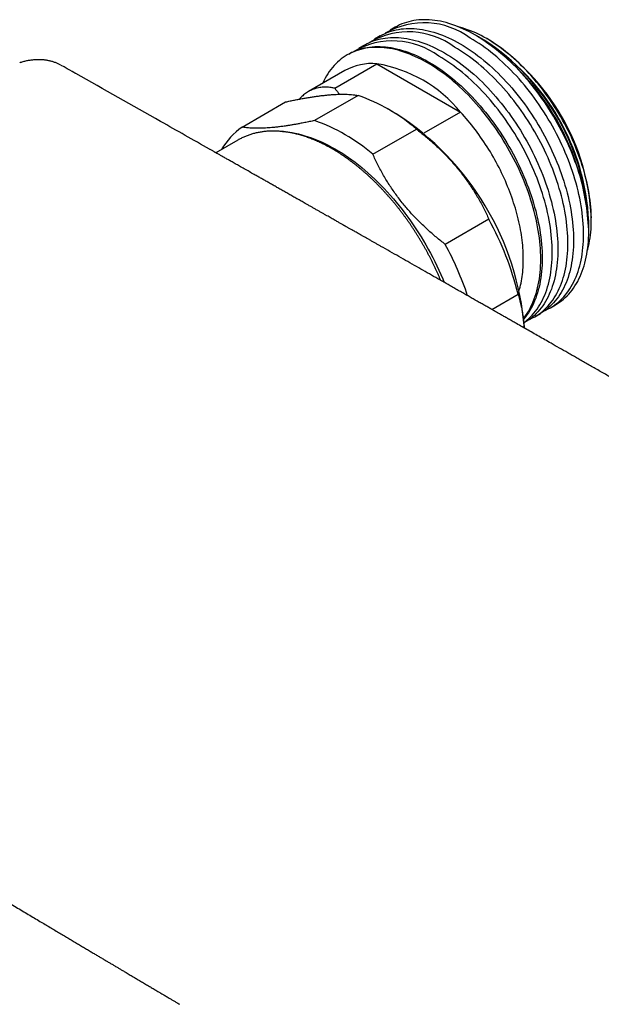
# Model space of a CAD drawing. Header units: millimetres. Extents: x 8 to 811, y 12 to 394.
# Tile 15 of 22: x 648 to 695, y 91 to 171. Entities that reach past the tile are written whole.
import ezdxf

# ---------------------------------------------------------------- set-up
doc = ezdxf.new("R2010")
doc.units = ezdxf.units.MM

msp = doc.modelspace()

# ---------------------------------------------------------------- linework, layer by layer
at = {"color": 7, "linetype": 'Continuous', "lineweight": 30}
for p, q in [((678.233, 170.424), (677.819, 170.185)), ((677.003, 169.714), (676.546, 169.45)), ((684.835, 169.721), (684.734, 169.779)), ((685.277, 169.466), (685.059, 169.588)), ((685.441, 169.371), (685.278, 169.465)), ((685.794, 169.412), (685.653, 169.493)), ((675.73, 168.979), (675.274, 168.715)), ((674.457, 168.244), (674.344, 168.179)), ((651.143, 167.322), (651.138, 167.325)), ((673.318, 165.473), (676.745, 167.451)), ((676.745, 167.451), (683.527, 163.536)), ((674.137, 166.904), (671.2, 165.209)), ((675.221, 164.888), (671.685, 162.847)), ((665.804, 162.321), (669.339, 164.362)), ((678.292, 163.407), (677.585, 163.816)), ((683.527, 163.536), (680.55, 161.818)), ((676.41, 160.119), (679.946, 162.16)), ((665.453, 161.259), (663.682, 160.236)), ((665.5, 161.285), (665.453, 161.259)), ((694.137, 154.797), (694.137, 154.961)), ((685.828, 154.843), (682.292, 152.802)), ((693.925, 154.487), (693.925, 154.675)), ((693.925, 153.858), (693.925, 153.975)), ((686.061, 147.525), (688.19, 148.754)), ((690.818, 147.668), (691.232, 147.906)), ((689.545, 146.933), (690.002, 147.196)), ((688.679, 146.433), (688.729, 146.461))]:
    msp.add_line(p, q, dxfattribs=at)
at = {"color": 7, "linetype": 'Continuous', "lineweight": 30, "flags": 128}
for points in [[(691.232, 147.906), (691.232, 147.907), (691.4, 148.009), (691.564, 148.119), (691.722, 148.236), (691.876, 148.361), (692.025, 148.493), (692.169, 148.633), (692.308, 148.779), (692.442, 148.933), (692.57, 149.094), (692.693, 149.262), (692.811, 149.436), (692.923, 149.618), (693.029, 149.805), (693.13, 150), (693.225, 150.2), (693.314, 150.407), (693.397, 150.619), (693.475, 150.838), (693.546, 151.062), (693.611, 151.292), (693.671, 151.527), (693.724, 151.767), (693.771, 152.013), (693.812, 152.263), (693.846, 152.518), (693.874, 152.778), (693.896, 153.042), (693.912, 153.31), (693.922, 153.582), (693.925, 153.858), (693.922, 154.138), (693.912, 154.421), (693.896, 154.708), (693.874, 154.997), (693.846, 155.289), (693.812, 155.584), (693.771, 155.882), (693.724, 156.181), (693.671, 156.483), (693.611, 156.787), (693.546, 157.092), (693.475, 157.398), (693.397, 157.706), (693.314, 158.015), (693.225, 158.325), (693.13, 158.635), (693.029, 158.945), (692.923, 159.256), (692.811, 159.567), (692.693, 159.877), (692.57, 160.187), (692.442, 160.496), (692.308, 160.804), (692.169, 161.111), (692.025, 161.417), (691.876, 161.721), (691.722, 162.024), (691.564, 162.324), (691.4, 162.623), (691.232, 162.919), (691.06, 163.212), (690.883, 163.503), (690.702, 163.79), (690.517, 164.075), (690.328, 164.356), (690.135, 164.634), (689.939, 164.907), (689.739, 165.177), (689.535, 165.443), (689.328, 165.705), (689.119, 165.962), (688.906, 166.214), (688.69, 166.461), (688.471, 166.704), (688.25, 166.941), (688.027, 167.173), (687.801, 167.4), (687.573, 167.621), (687.343, 167.836), (687.111, 168.045), (686.878, 168.248), (686.644, 168.445), (686.407, 168.635), (686.17, 168.819), (685.932, 168.997), (685.693, 169.167), (685.454, 169.331), (685.213, 169.488), (684.973, 169.638), (684.732, 169.78), (684.492, 169.915), (684.251, 170.043), (684.011, 170.164), (683.771, 170.277), (683.532, 170.382), (683.294, 170.48), (683.057, 170.569), (682.821, 170.651), (682.586, 170.726), (682.353, 170.792), (682.122, 170.85), (681.892, 170.9), (681.664, 170.943), (681.438, 170.977), (681.215, 171.003), (680.993, 171.021), (680.775, 171.031), (680.559, 171.032), (680.346, 171.026), (680.136, 171.011), (679.929, 170.989), (679.726, 170.958), (679.526, 170.919), (679.329, 170.872), (679.136, 170.817), (678.947, 170.754), (678.762, 170.683), (678.581, 170.604), (678.405, 170.518), (678.233, 170.424)], [(677.003, 169.714), (677.175, 169.808), (677.351, 169.894), (677.532, 169.973), (677.717, 170.044), (677.906, 170.107), (678.099, 170.162), (678.296, 170.209), (678.496, 170.248), (678.699, 170.278), (678.906, 170.301), (679.116, 170.316), (679.329, 170.322), (679.545, 170.32), (679.763, 170.311), (679.984, 170.293), (680.208, 170.267), (680.434, 170.232), (680.662, 170.19), (680.891, 170.14), (681.123, 170.082), (681.356, 170.015), (681.591, 169.941), (681.827, 169.859), (682.064, 169.769), (682.302, 169.672), (682.541, 169.566), (682.781, 169.454), (683.021, 169.333), (683.262, 169.205), (683.502, 169.07), (683.743, 168.927), (683.983, 168.778), (684.223, 168.621), (684.463, 168.457), (684.702, 168.286), (684.94, 168.109), (685.177, 167.925), (685.413, 167.735), (685.648, 167.538), (685.881, 167.335), (686.113, 167.126), (686.343, 166.911), (686.571, 166.69), (686.796, 166.463), (687.02, 166.231), (687.241, 165.994), (687.46, 165.751), (687.675, 165.504), (687.888, 165.251), (688.098, 164.994), (688.305, 164.733), (688.509, 164.467), (688.709, 164.197), (688.905, 163.923), (689.098, 163.646), (689.287, 163.365), (689.472, 163.08), (689.653, 162.793), (689.83, 162.502), (690.002, 162.208), (690.17, 161.912), (690.333, 161.614), (690.492, 161.314), (690.646, 161.011), (690.795, 160.707), (690.939, 160.401), (691.078, 160.094), (691.212, 159.786), (691.34, 159.477), (691.463, 159.167), (691.581, 158.856), (691.693, 158.546), (691.799, 158.235), (691.9, 157.925), (691.995, 157.614), (692.084, 157.305), (692.167, 156.996), (692.245, 156.688), (692.316, 156.382), (692.381, 156.076), (692.441, 155.773), (692.494, 155.471), (692.541, 155.172), (692.581, 154.874), (692.616, 154.579), (692.644, 154.287), (692.666, 153.997), (692.682, 153.711), (692.691, 153.428), (692.695, 153.148), (692.691, 152.872), (692.682, 152.6), (692.666, 152.332), (692.644, 152.068), (692.616, 151.808), (692.581, 151.553), (692.541, 151.303), (692.494, 151.057), (692.441, 150.817), (692.381, 150.582), (692.316, 150.352), (692.245, 150.128), (692.167, 149.909), (692.084, 149.697), (691.995, 149.49), (691.9, 149.29), (691.799, 149.095), (691.693, 148.908), (691.581, 148.726), (691.463, 148.552), (691.34, 148.384), (691.212, 148.223), (691.078, 148.069), (690.939, 147.922), (690.795, 147.783), (690.646, 147.651), (690.492, 147.526), (690.333, 147.408), (690.17, 147.299), (690.002, 147.197), (690.002, 147.196)], [(693.822, 152.334), (693.848, 152.428), (693.902, 152.645), (693.951, 152.867), (693.995, 153.094), (694.032, 153.325), (694.064, 153.56), (694.09, 153.8), (694.111, 154.044), (694.125, 154.291), (694.134, 154.542), (694.137, 154.797), (694.134, 155.055), (694.125, 155.317), (694.111, 155.581), (694.09, 155.848), (694.064, 156.118), (694.032, 156.39), (693.995, 156.665), (693.951, 156.942), (693.902, 157.22), (693.848, 157.5), (693.787, 157.782), (693.722, 158.065), (693.65, 158.349), (693.573, 158.634), (693.491, 158.92), (693.403, 159.206), (693.31, 159.493), (693.212, 159.78), (693.109, 160.066), (693, 160.353), (692.886, 160.639), (692.768, 160.924), (692.644, 161.209), (692.516, 161.492), (692.383, 161.774), (692.246, 162.055), (692.104, 162.335), (691.957, 162.612), (691.807, 162.887), (691.652, 163.161), (691.492, 163.431), (691.329, 163.7), (691.162, 163.965), (690.992, 164.228), (690.817, 164.487), (690.639, 164.744), (690.458, 164.996), (690.273, 165.246), (690.085, 165.491), (689.894, 165.732), (689.7, 165.969), (689.504, 166.202), (689.305, 166.431), (689.103, 166.655), (688.899, 166.874), (688.692, 167.088), (688.484, 167.297), (688.274, 167.501), (688.061, 167.699), (687.848, 167.893), (687.632, 168.08), (687.416, 168.262), (687.198, 168.437), (686.979, 168.607), (686.759, 168.771), (686.538, 168.928), (686.317, 169.08), (686.096, 169.224), (685.874, 169.363), (685.652, 169.494), (685.429, 169.619), (685.207, 169.737), (684.986, 169.848), (684.765, 169.953), (684.544, 170.05), (684.324, 170.14), (684.105, 170.223), (683.887, 170.299), (683.671, 170.367), (683.455, 170.428), (683.362, 170.452)], [(675.73, 168.979), (675.902, 169.073), (676.078, 169.159), (676.259, 169.238), (676.444, 169.309), (676.633, 169.372), (676.826, 169.427), (677.023, 169.474), (677.223, 169.513), (677.426, 169.544), (677.633, 169.566), (677.843, 169.581), (678.056, 169.587), (678.272, 169.586), (678.49, 169.576), (678.712, 169.558), (678.935, 169.532), (679.161, 169.498), (679.389, 169.455), (679.619, 169.405), (679.85, 169.347), (680.083, 169.281), (680.318, 169.207), (680.554, 169.124), (680.791, 169.035), (681.03, 168.937), (681.269, 168.832), (681.508, 168.719), (681.748, 168.598), (681.989, 168.47), (682.229, 168.335), (682.47, 168.193), (682.71, 168.043), (682.951, 167.886), (683.19, 167.722), (683.429, 167.552), (683.667, 167.374), (683.905, 167.19), (684.141, 167), (684.375, 166.803), (684.609, 166.6), (684.84, 166.391), (685.07, 166.176), (685.298, 165.955), (685.524, 165.728), (685.747, 165.496), (685.968, 165.259), (686.187, 165.017), (686.403, 164.769), (686.616, 164.517), (686.826, 164.26), (687.032, 163.998), (687.236, 163.732), (687.436, 163.463), (687.633, 163.189), (687.825, 162.911), (688.014, 162.63), (688.199, 162.345), (688.38, 162.058), (688.557, 161.767), (688.729, 161.474), (688.897, 161.178), (689.061, 160.879), (689.219, 160.579), (689.373, 160.276), (689.522, 159.972), (689.666, 159.666), (689.805, 159.359), (689.939, 159.051), (690.067, 158.742), (690.19, 158.432), (690.308, 158.122), (690.42, 157.811), (690.526, 157.5), (690.627, 157.19), (690.722, 156.88), (690.811, 156.57), (690.894, 156.261), (690.972, 155.953), (691.043, 155.647), (691.109, 155.342), (691.168, 155.038), (691.221, 154.736), (691.268, 154.437), (691.309, 154.139), (691.343, 153.844), (691.371, 153.552), (691.393, 153.263), (691.409, 152.976), (691.419, 152.693), (691.422, 152.413), (691.419, 152.137), (691.409, 151.865), (691.393, 151.597), (691.371, 151.333), (691.343, 151.073), (691.309, 150.818), (691.268, 150.568), (691.221, 150.322), (691.168, 150.082), (691.109, 149.847), (691.043, 149.617), (690.972, 149.393), (690.894, 149.174), (690.811, 148.962), (690.722, 148.755), (690.627, 148.555), (690.526, 148.361), (690.42, 148.173), (690.308, 147.991), (690.19, 147.817), (690.067, 147.649), (689.939, 147.488), (689.805, 147.334), (689.666, 147.188), (689.522, 147.048), (689.373, 146.916), (689.219, 146.791), (689.061, 146.674), (688.897, 146.564), (688.729, 146.462), (688.729, 146.461)], [(690.397, 147.454), (690.47, 147.487), (690.646, 147.574), (690.819, 147.668), (690.987, 147.77), (691.15, 147.88), (691.309, 147.997), (691.462, 148.122), (691.611, 148.254), (691.755, 148.394), (691.894, 148.54), (692.028, 148.694), (692.156, 148.855), (692.279, 149.023), (692.397, 149.198), (692.509, 149.379), (692.616, 149.567), (692.716, 149.761), (692.811, 149.961), (692.9, 150.168), (692.984, 150.381), (693.061, 150.599), (693.132, 150.823), (693.198, 151.053), (693.257, 151.288), (693.31, 151.529), (693.357, 151.774), (693.398, 152.024), (693.432, 152.279), (693.461, 152.539), (693.483, 152.803), (693.498, 153.071), (693.508, 153.344), (693.511, 153.62), (693.508, 153.899), (693.498, 154.182), (693.483, 154.469), (693.461, 154.758), (693.432, 155.051), (693.398, 155.345), (693.357, 155.643), (693.31, 155.943), (693.257, 156.244), (693.198, 156.548), (693.132, 156.853), (693.061, 157.16), (692.984, 157.467), (692.9, 157.776), (692.811, 158.086), (692.716, 158.396), (692.616, 158.706), (692.509, 159.017), (692.397, 159.328), (692.279, 159.638), (692.156, 159.948), (692.028, 160.257), (691.894, 160.565), (691.755, 160.872), (691.611, 161.178), (691.462, 161.482), (691.309, 161.785), (691.15, 162.085), (690.987, 162.384), (690.819, 162.68), (690.646, 162.973), (690.47, 163.264), (690.289, 163.552), (690.104, 163.836), (689.915, 164.117), (689.722, 164.395), (689.525, 164.669), (689.325, 164.939), (689.122, 165.204), (688.915, 165.466), (688.705, 165.723), (688.492, 165.975), (688.276, 166.223), (688.058, 166.465), (687.836, 166.702), (687.613, 166.935), (687.387, 167.161), (687.159, 167.382), (686.929, 167.597), (686.698, 167.806), (686.465, 168.009), (686.23, 168.206), (685.994, 168.396), (685.757, 168.58), (685.519, 168.758), (685.28, 168.928), (685.04, 169.092), (684.8, 169.249), (684.559, 169.399), (684.319, 169.541)], [(688.648, 146.806), (688.681, 146.849), (688.804, 147.017), (688.922, 147.191), (689.034, 147.373), (689.14, 147.56), (689.241, 147.755), (689.336, 147.955), (689.425, 148.162), (689.508, 148.374), (689.586, 148.593), (689.657, 148.817), (689.722, 149.047), (689.782, 149.282), (689.835, 149.522), (689.882, 149.768), (689.922, 150.018), (689.957, 150.273), (689.985, 150.533), (690.007, 150.797), (690.023, 151.065), (690.032, 151.337), (690.036, 151.613), (690.032, 151.893), (690.023, 152.176), (690.007, 152.462), (689.985, 152.752), (689.957, 153.044), (689.922, 153.339), (689.882, 153.637), (689.835, 153.936), (689.782, 154.238), (689.722, 154.541), (689.657, 154.847), (689.586, 155.153), (689.508, 155.461), (689.425, 155.77), (689.336, 156.079), (689.241, 156.39), (689.14, 156.7), (689.034, 157.011), (688.922, 157.321), (688.804, 157.632), (688.681, 157.942), (688.553, 158.251), (688.419, 158.559), (688.28, 158.866), (688.136, 159.172), (687.987, 159.476), (687.833, 159.779), (687.674, 160.079), (687.511, 160.378), (687.343, 160.674), (687.171, 160.967), (686.994, 161.258), (686.813, 161.545), (686.628, 161.83), (686.439, 162.111), (686.246, 162.388), (686.05, 162.662), (685.85, 162.932), (685.646, 163.198), (685.439, 163.459), (685.229, 163.716), (685.016, 163.969), (684.801, 164.216), (684.582, 164.459), (684.361, 164.696), (684.137, 164.928), (683.912, 165.155), (683.684, 165.376), (683.454, 165.591), (683.222, 165.8), (682.989, 166.003), (682.754, 166.2), (682.518, 166.39), (682.281, 166.574), (682.043, 166.751), (681.804, 166.922), (681.564, 167.086), (681.324, 167.243), (681.084, 167.392), (680.843, 167.535), (680.603, 167.67), (680.362, 167.798), (680.122, 167.919), (679.882, 168.031), (679.643, 168.137), (679.405, 168.234), (679.168, 168.324), (678.932, 168.406), (678.697, 168.48), (678.464, 168.547), (678.232, 168.605), (678.003, 168.655), (677.775, 168.697), (677.549, 168.732), (677.325, 168.758), (677.104, 168.776), (676.886, 168.785), (676.67, 168.787), (676.457, 168.781), (676.247, 168.766), (676.04, 168.743), (675.837, 168.713), (675.637, 168.674), (675.44, 168.627), (675.247, 168.572), (675.058, 168.509), (674.873, 168.438), (674.692, 168.359), (674.516, 168.273), (674.343, 168.178), (674.175, 168.076), (674.012, 167.966), (673.853, 167.849), (673.699, 167.724), (673.55, 167.592), (673.406, 167.452), (673.268, 167.306), (673.134, 167.152), (673.005, 166.991), (672.882, 166.823), (672.765, 166.649), (672.653, 166.467), (672.546, 166.28), (672.446, 166.085), (672.351, 165.885), (672.343, 165.869)], [(674.457, 168.244), (674.629, 168.338), (674.806, 168.425), (674.987, 168.503), (675.172, 168.574), (675.361, 168.637), (675.553, 168.692), (675.75, 168.739), (675.95, 168.778), (676.154, 168.809), (676.36, 168.832), (676.57, 168.846), (676.783, 168.853), (676.999, 168.851), (677.218, 168.841), (677.439, 168.823), (677.662, 168.797), (677.888, 168.763), (678.116, 168.721), (678.346, 168.67), (678.577, 168.612), (678.811, 168.546), (679.045, 168.472), (679.281, 168.39), (679.519, 168.3), (679.757, 168.202), (679.996, 168.097), (680.235, 167.984), (680.475, 167.864), (680.716, 167.736), (680.957, 167.6), (681.197, 167.458), (681.438, 167.308), (681.678, 167.151), (681.917, 166.988), (682.156, 166.817), (682.395, 166.64), (682.632, 166.456), (682.868, 166.265), (683.102, 166.068), (683.336, 165.865), (683.567, 165.656), (683.797, 165.441), (684.025, 165.22), (684.251, 164.994), (684.474, 164.762), (684.695, 164.524), (684.914, 164.282), (685.13, 164.034), (685.343, 163.782), (685.553, 163.525), (685.76, 163.263), (685.963, 162.998), (686.163, 162.728), (686.36, 162.454), (686.553, 162.176), (686.742, 161.895), (686.927, 161.611), (687.107, 161.323), (687.284, 161.032), (687.457, 160.739), (687.624, 160.443), (687.788, 160.145), (687.947, 159.844), (688.1, 159.542), (688.249, 159.237), (688.393, 158.932), (688.532, 158.624), (688.666, 158.316), (688.794, 158.007), (688.917, 157.697), (689.035, 157.387), (689.147, 157.076), (689.253, 156.766), (689.354, 156.455), (689.449, 156.145), (689.538, 155.835), (689.622, 155.526), (689.699, 155.219), (689.77, 154.912), (689.836, 154.607), (689.895, 154.303), (689.948, 154.002), (689.995, 153.702), (690.036, 153.405), (690.07, 153.11), (690.099, 152.817), (690.121, 152.528), (690.136, 152.242), (690.146, 151.958), (690.149, 151.679), (690.146, 151.403), (690.136, 151.13), (690.121, 150.862), (690.099, 150.598), (690.07, 150.339), (690.036, 150.083), (689.995, 149.833), (689.948, 149.588), (689.895, 149.347), (689.836, 149.112), (689.77, 148.882), (689.699, 148.658), (689.622, 148.44), (689.538, 148.227), (689.449, 148.02), (689.354, 147.82), (689.253, 147.626), (689.147, 147.438), (689.035, 147.257), (688.917, 147.082), (688.794, 146.914), (688.666, 146.753), (688.654, 146.739)], [(689.124, 146.719), (689.197, 146.752), (689.373, 146.839), (689.546, 146.933), (689.714, 147.035), (689.877, 147.145), (690.036, 147.262), (690.19, 147.387), (690.339, 147.519), (690.483, 147.659), (690.622, 147.806), (690.755, 147.96), (690.884, 148.12), (691.007, 148.288), (691.124, 148.463), (691.236, 148.644), (691.343, 148.832), (691.444, 149.026), (691.539, 149.227), (691.628, 149.433), (691.711, 149.646), (691.788, 149.864), (691.86, 150.089), (691.925, 150.318), (691.984, 150.553), (692.037, 150.794), (692.084, 151.039), (692.125, 151.29), (692.16, 151.545), (692.188, 151.804), (692.21, 152.068), (692.226, 152.337), (692.235, 152.609), (692.238, 152.885), (692.235, 153.165), (692.226, 153.448), (692.21, 153.734), (692.188, 154.023), (692.16, 154.316), (692.125, 154.611), (692.084, 154.908), (692.037, 155.208), (691.984, 155.509), (691.925, 155.813), (691.86, 156.118), (691.788, 156.425), (691.711, 156.733), (691.628, 157.041), (691.539, 157.351), (691.444, 157.661), (691.343, 157.972), (691.236, 158.282), (691.124, 158.593), (691.007, 158.903), (690.884, 159.213), (690.755, 159.522), (690.622, 159.831), (690.483, 160.138), (690.339, 160.443), (690.19, 160.748), (690.036, 161.05), (689.877, 161.351), (689.714, 161.649), (689.546, 161.945), (689.373, 162.238), (689.197, 162.529), (689.016, 162.817), (688.831, 163.101), (688.642, 163.382), (688.449, 163.66), (688.252, 163.934), (688.052, 164.204), (687.849, 164.47), (687.642, 164.731), (687.432, 164.988), (687.219, 165.24), (687.003, 165.488), (686.785, 165.73), (686.564, 165.968), (686.34, 166.2), (686.114, 166.426), (685.886, 166.647), (685.657, 166.862), (685.425, 167.071), (685.192, 167.274), (684.957, 167.471), (684.721, 167.662), (684.484, 167.846), (684.246, 168.023), (684.007, 168.194), (683.767, 168.357), (683.527, 168.514), (683.286, 168.664), (683.046, 168.807)], [(688.677, 146.463), (688.763, 146.528), (688.917, 146.652), (689.066, 146.785), (689.21, 146.924), (689.349, 147.071), (689.482, 147.225), (689.611, 147.386), (689.734, 147.554), (689.852, 147.728), (689.964, 147.909), (690.07, 148.097), (690.171, 148.291), (690.266, 148.492), (690.355, 148.698), (690.438, 148.911), (690.516, 149.13), (690.587, 149.354), (690.652, 149.584), (690.711, 149.819), (690.765, 150.059), (690.812, 150.304), (690.852, 150.555), (690.887, 150.81), (690.915, 151.07), (690.937, 151.334), (690.953, 151.602), (690.962, 151.874), (690.965, 152.15), (690.962, 152.43), (690.953, 152.713), (690.937, 152.999), (690.915, 153.289), (690.887, 153.581), (690.852, 153.876), (690.812, 154.173), (690.765, 154.473), (690.711, 154.775), (690.652, 155.078), (690.587, 155.383), (690.516, 155.69), (690.438, 155.998), (690.355, 156.307), (690.266, 156.616), (690.171, 156.926), (690.07, 157.237), (689.964, 157.548), (689.852, 157.858), (689.734, 158.169), (689.611, 158.478), (689.482, 158.788), (689.349, 159.096), (689.21, 159.403), (689.066, 159.709), (688.917, 160.013), (688.763, 160.315), (688.604, 160.616), (688.441, 160.914), (688.273, 161.21), (688.101, 161.504), (687.924, 161.794), (687.743, 162.082), (687.558, 162.367), (687.369, 162.648), (687.176, 162.925), (686.98, 163.199), (686.78, 163.469), (686.576, 163.735), (686.369, 163.996), (686.159, 164.253), (685.946, 164.506), (685.73, 164.753), (685.512, 164.996), (685.291, 165.233), (685.067, 165.465), (684.842, 165.691), (684.614, 165.912), (684.384, 166.127), (684.152, 166.337), (683.919, 166.54), (683.684, 166.736), (683.448, 166.927), (683.211, 167.111), (682.973, 167.288), (682.734, 167.459), (682.494, 167.623), (682.254, 167.779), (682.014, 167.929), (681.773, 168.072)], [(652.152, 166.754), (652.032, 166.821), (651.829, 166.936), (651.615, 167.057), (651.367, 167.197), (651.138, 167.326)], [(688.28, 149.06), (688.309, 149.159), (688.353, 149.324), (688.394, 149.492), (688.432, 149.663), (688.466, 149.837), (688.497, 150.014), (688.525, 150.193), (688.549, 150.374), (688.569, 150.559), (688.586, 150.745), (688.6, 150.934), (688.611, 151.126), (688.618, 151.319), (688.621, 151.515), (688.621, 151.712), (688.618, 151.912), (688.611, 152.113), (688.6, 152.317), (688.586, 152.521), (688.569, 152.728), (688.549, 152.936), (688.525, 153.146), (688.497, 153.357), (688.466, 153.569), (688.432, 153.782), (688.394, 153.997), (688.353, 154.212), (688.309, 154.429), (688.261, 154.646), (688.21, 154.864), (688.156, 155.083), (688.098, 155.302), (688.038, 155.522), (687.974, 155.742), (687.906, 155.963), (687.836, 156.183), (687.763, 156.404), (687.686, 156.625), (687.606, 156.846), (687.524, 157.067), (687.438, 157.287), (687.349, 157.508), (687.258, 157.727), (687.163, 157.947), (687.066, 158.165), (686.966, 158.384), (686.863, 158.601), (686.757, 158.817), (686.649, 159.033), (686.538, 159.247), (686.424, 159.461), (686.308, 159.673), (686.189, 159.884), (686.068, 160.093), (685.945, 160.301), (685.819, 160.508), (685.691, 160.713), (685.56, 160.916), (685.427, 161.117), (685.293, 161.317), (685.156, 161.514), (685.017, 161.71), (684.876, 161.903), (684.733, 162.094), (684.588, 162.283), (684.441, 162.47), (684.293, 162.654), (684.143, 162.836), (683.991, 163.015), (683.838, 163.191), (683.683, 163.365), (683.527, 163.536)], [(669.084, 161.959), (669.099, 161.959), (669.349, 161.938), (669.603, 161.909), (669.859, 161.87), (670.118, 161.822), (670.379, 161.765), (670.641, 161.699), (670.906, 161.624), (671.172, 161.539), (671.44, 161.446), (671.709, 161.344), (671.979, 161.234), (672.251, 161.114), (672.522, 160.986), (672.795, 160.849), (673.068, 160.704), (673.341, 160.551), (673.614, 160.389), (673.887, 160.219), (674.159, 160.041), (674.431, 159.855), (674.702, 159.662), (674.972, 159.461), (675.241, 159.252), (675.509, 159.036), (675.776, 158.812), (676.04, 158.582), (676.303, 158.345), (676.564, 158.101), (676.822, 157.85), (677.079, 157.593), (677.332, 157.33), (677.583, 157.061), (677.831, 156.785), (678.076, 156.505), (678.317, 156.218), (678.556, 155.927), (678.79, 155.63), (679.021, 155.328), (679.248, 155.022), (679.471, 154.712), (679.69, 154.397), (679.905, 154.078), (680.114, 153.755), (680.32, 153.428), (680.52, 153.099), (680.716, 152.766), (680.906, 152.43), (681.092, 152.091), (681.272, 151.75), (681.446, 151.407), (681.615, 151.062), (681.779, 150.715), (681.936, 150.367), (682.088, 150.017), (682.212, 149.719)]]:
    msp.add_lwpolyline(points, dxfattribs=at)
at = {"color": 7, "linetype": 'Continuous', "lineweight": 30}
for centre, radius, start, end in [((680.58, 164.524), 6.257, 53.3054, 120.29097), ((679.307, 163.789), 6.257, 53.3054, 120.29097), ((674.186, 153.077), 19.76, 2.60583, 57.38879), ((675.221, 153.689), 18.709, 1.67508, 57.48675), ((675.502, 153.836), 18.442, 2.60583, 57.38879), ((676.021, 154.136), 18.135, 2.60583, 57.38879), ((678.034, 163.055), 6.257, 53.3054, 120.29097), ((676.317, 162.999), 4.473, 84.51224, 119.17733), ((674.961, 156.53), 11.066, 39.28072, 80.72466), ((670.329, 150.958), 14.764, 49.35486, 70.65052), ((665.963, 144.213), 22.813, 4.5364, 57.2862), ((669.147, 157.583), 5.798, 125.20649, 149.82893), ((666.794, 148.917), 14.764, 49.35486, 70.65052), ((663.665, 142.742), 25.251, 13.77495, 28.63641), ((659.329, 140.337), 26.129, 18.53305, 28.49451)]:
    msp.add_arc(centre, radius, start, end, dxfattribs=at)
for points, knots in [([(651.083, 167.356), (651.055, 167.37), (650.991, 167.405), (650.889, 167.453), (650.776, 167.503), (650.662, 167.548), (650.545, 167.59), (650.426, 167.628), (650.305, 167.662), (650.182, 167.693), (650.058, 167.719), (649.932, 167.741), (649.805, 167.759), (649.677, 167.773), (649.548, 167.783), (649.418, 167.788), (649.285, 167.79), (649.151, 167.787), (649.015, 167.78), (648.877, 167.769), (648.738, 167.754), (648.597, 167.735), (648.455, 167.711), (648.313, 167.683), (648.169, 167.651), (648.024, 167.614), (647.904, 167.58), (647.818, 167.555), (647.781, 167.543), (647.768, 167.539)], [0, 0, 0, 0, 0.028964, 0.066302, 0.103818, 0.141505, 0.179353, 0.21735, 0.255479, 0.293725, 0.332069, 0.370489, 0.408963, 0.447542, 0.485141, 0.523677, 0.562583, 0.601852, 0.641468, 0.681414, 0.721664, 0.762195, 0.802978, 0.843984, 0.88518, 0.926536, 0.96802, 0.988815, 1, 1, 1, 1]), ([(652.319, 166.66), (652.305, 166.667), (652.278, 166.683), (652.241, 166.704), (652.206, 166.723), (652.176, 166.74), (652.16, 166.75), (652.152, 166.754)], [0, 0, 0, 0, 0.203284, 0.406568, 0.616058, 0.825549, 1, 1, 1, 1]), ([(663.172, 160.524), (661.849, 161.273), (658.231, 163.321), (654.613, 165.364), (652.319, 166.66)], [0, 0, 0, 0, 0.365809, 1, 1, 1, 1]), ([(673.318, 165.473), (673.271, 165.483), (673.176, 165.504), (673.011, 165.532), (672.823, 165.555), (672.613, 165.566), (672.407, 165.563), (672.203, 165.546), (672.003, 165.514), (671.806, 165.467), (671.613, 165.405), (671.436, 165.332), (671.273, 165.252), (671.117, 165.161), (670.959, 165.055), (670.8, 164.932), (670.648, 164.794), (670.533, 164.679), (670.472, 164.607), (670.457, 164.589)], [0, 0, 0, 0, 0.042271, 0.084564, 0.149541, 0.214517, 0.279811, 0.345104, 0.411389, 0.477673, 0.544299, 0.610925, 0.667117, 0.72331, 0.787122, 0.850935, 0.915057, 0.97918, 1, 1, 1, 1]), ([(673.318, 165.473), (673.413, 165.349), (673.54, 165.185), (673.673, 165.023), (673.706, 164.982)], [0, 0, 0, 0, 0.7516938, 1, 1, 1, 1]), ([(669.339, 164.362), (669.461, 164.388), (669.704, 164.44), (670.062, 164.513), (670.413, 164.581), (670.758, 164.645), (671.097, 164.704), (671.431, 164.758), (671.758, 164.808), (672.077, 164.851), (672.385, 164.888), (672.69, 164.921), (672.99, 164.947), (673.285, 164.967), (673.567, 164.98), (673.837, 164.987), (674.096, 164.986), (674.345, 164.979), (674.583, 164.966), (674.808, 164.946), (675.022, 164.92), (675.155, 164.899), (675.221, 164.888)], [0, 0, 0, 0, 0.04739, 0.094804, 0.142224, 0.189632, 0.237016, 0.285327, 0.333673, 0.382028, 0.430369, 0.478677, 0.530121, 0.581606, 0.633107, 0.684596, 0.736043, 0.788808, 0.841606, 0.89442, 0.947227, 1, 1, 1, 1]), ([(671.685, 162.847), (671.551, 162.818), (671.281, 162.76), (670.886, 162.68), (670.529, 162.612), (670.211, 162.554), (669.931, 162.505), (669.656, 162.46), (669.354, 162.414), (669.026, 162.368), (668.677, 162.324), (668.364, 162.291), (668.086, 162.266), (667.838, 162.248), (667.599, 162.234), (667.369, 162.226), (667.146, 162.222), (666.932, 162.222), (666.728, 162.227), (666.531, 162.237), (666.338, 162.251), (666.151, 162.27), (665.972, 162.293), (665.86, 162.311), (665.804, 162.321)], [0, 0, 0, 0, 0.052586, 0.105181, 0.157764, 0.197389, 0.237014, 0.276298, 0.315581, 0.36994, 0.424315, 0.478673, 0.521452, 0.564247, 0.607042, 0.649821, 0.692932, 0.736042, 0.778488, 0.820934, 0.865693, 0.910465, 0.955239, 1, 1, 1, 1]), ([(679.946, 162.16), (680.067, 162.065), (680.311, 161.876), (680.668, 161.584), (681.02, 161.285), (681.364, 160.979), (681.704, 160.664), (682.038, 160.34), (682.365, 160.007), (682.683, 159.667), (682.992, 159.32), (683.297, 158.959), (683.597, 158.584), (683.891, 158.194), (684.174, 157.798), (684.444, 157.396), (684.703, 156.986), (684.952, 156.568), (685.19, 156.142), (685.415, 155.712), (685.629, 155.279), (685.761, 154.989), (685.828, 154.843)], [0, 0, 0, 0, 0.04739, 0.094804, 0.142224, 0.189632, 0.237016, 0.285327, 0.333673, 0.382028, 0.430369, 0.478677, 0.530121, 0.581606, 0.633107, 0.684596, 0.736043, 0.788808, 0.841606, 0.89442, 0.947227, 1, 1, 1, 1]), ([(673.125, 160.549), (673.093, 160.567), (673, 160.62), (672.846, 160.706), (672.663, 160.804), (672.48, 160.899), (672.297, 160.989), (672.115, 161.076), (671.932, 161.16), (671.75, 161.239), (671.568, 161.315), (671.386, 161.387), (671.204, 161.455), (671.023, 161.519), (670.843, 161.579), (670.663, 161.635), (670.484, 161.687), (670.305, 161.735), (670.127, 161.779), (669.949, 161.82), (669.773, 161.856), (669.597, 161.888), (669.423, 161.916), (669.249, 161.94), (669.077, 161.96), (668.905, 161.975), (668.735, 161.987), (668.566, 161.995), (668.398, 161.998), (668.232, 161.998), (668.067, 161.993), (667.904, 161.984), (667.742, 161.971), (667.581, 161.954), (667.423, 161.934), (667.266, 161.909), (667.11, 161.88), (666.957, 161.847), (666.805, 161.81), (666.655, 161.769), (666.507, 161.724), (666.361, 161.675), (666.217, 161.623), (666.075, 161.566), (665.935, 161.506), (665.797, 161.442), (665.661, 161.373), (665.563, 161.322), (665.511, 161.292), (665.503, 161.287)], [0, 0, 0, 0, 0.011698, 0.033852, 0.056008, 0.078165, 0.100323, 0.12248, 0.144635, 0.16679, 0.188941, 0.211089, 0.233232, 0.25537, 0.277501, 0.299625, 0.321738, 0.343842, 0.365933, 0.388011, 0.410073, 0.432119, 0.454146, 0.476153, 0.498139, 0.5201, 0.542037, 0.563948, 0.58583, 0.607683, 0.629506, 0.651298, 0.673057, 0.694784, 0.716479, 0.738141, 0.75977, 0.781368, 0.802936, 0.824474, 0.845985, 0.86747, 0.888931, 0.910372, 0.931795, 0.953202, 0.974597, 0.995984, 1, 1, 1, 1]), ([(757.218, 106.399), (757.135, 106.448), (756.871, 106.603), (756.429, 106.861), (755.895, 107.174), (755.372, 107.48), (754.86, 107.78), (754.36, 108.073), (753.866, 108.362), (753.379, 108.647), (752.898, 108.928), (752.421, 109.207), (751.956, 109.479), (751.496, 109.747), (751.039, 110.015), (750.57, 110.289), (750.091, 110.569), (749.601, 110.855), (749.083, 111.157), (748.539, 111.475), (747.966, 111.81), (747.381, 112.152), (746.782, 112.501), (746.17, 112.858), (745.546, 113.223), (745.014, 113.533), (744.579, 113.787), (744.243, 113.983), (743.903, 114.18), (743.561, 114.38), (743.216, 114.581), (742.882, 114.776), (742.564, 114.961), (742.264, 115.136), (741.976, 115.304), (741.701, 115.464), (741.446, 115.613), (741.209, 115.751), (740.991, 115.878), (740.783, 115.999), (740.585, 116.114), (740.397, 116.223), (740.22, 116.327), (740.047, 116.427), (739.88, 116.524), (739.72, 116.618), (739.572, 116.704), (739.437, 116.783), (739.313, 116.855), (739.202, 116.919), (739.103, 116.977), (739.017, 117.027), (738.943, 117.07), (738.878, 117.108), (738.816, 117.144), (738.75, 117.182), (738.676, 117.225), (738.588, 117.277), (738.485, 117.336), (738.367, 117.405), (738.237, 117.481), (738.096, 117.563), (737.943, 117.652), (737.78, 117.747), (737.598, 117.852), (737.398, 117.969), (737.179, 118.096), (736.946, 118.232), (736.7, 118.375), (736.439, 118.526), (736.166, 118.686), (735.878, 118.853), (735.577, 119.028), (735.262, 119.211), (734.958, 119.387), (734.668, 119.556), (734.394, 119.715), (734.117, 119.876), (733.839, 120.037), (733.274, 120.366), (732.418, 120.863), (731.268, 121.53), (730.106, 122.205), (728.933, 122.885), (727.747, 123.572), (726.55, 124.266), (725.342, 124.965), (724.122, 125.672), (722.89, 126.384), (721.758, 127.038), (720.729, 127.633), (719.804, 128.168), (719.063, 128.595), (718.513, 128.913), (718.158, 129.118), (717.813, 129.317), (717.476, 129.511), (717.149, 129.7), (716.819, 129.891), (716.486, 130.083), (716.152, 130.275), (715.83, 130.461), (715.519, 130.64), (715.22, 130.813), (714.937, 130.976), (714.671, 131.129), (714.42, 131.274), (714.18, 131.412), (713.95, 131.545), (713.73, 131.671), (713.52, 131.792), (713.321, 131.907), (713.131, 132.016), (712.952, 132.119), (712.784, 132.216), (712.627, 132.307), (712.481, 132.391), (712.345, 132.469), (712.217, 132.542), (712.1, 132.61), (711.991, 132.673), (711.888, 132.732), (711.783, 132.793), (711.668, 132.859), (711.543, 132.931), (711.407, 133.009), (711.259, 133.094), (711.098, 133.187), (710.924, 133.287), (710.737, 133.395), (710.537, 133.509), (710.326, 133.631), (710.102, 133.76), (709.866, 133.896), (709.618, 134.038), (709.358, 134.188), (709.086, 134.344), (708.803, 134.507), (708.507, 134.677), (708.2, 134.853), (707.884, 135.035), (707.558, 135.223), (707.22, 135.417), (706.871, 135.618), (706.509, 135.825), (706.137, 136.039), (705.752, 136.26), (705.349, 136.491), (704.928, 136.733), (704.492, 136.983), (704.002, 137.264), (703.466, 137.572), (702.885, 137.905), (702.315, 138.232), (701.755, 138.553), (701.209, 138.867), (700.675, 139.172), (700.155, 139.47), (699.645, 139.763), (699.131, 140.057), (698.615, 140.352), (698.097, 140.649), (697.591, 140.939), (697.095, 141.223), (696.612, 141.499), (696.148, 141.765), (695.704, 142.019), (695.279, 142.262), (694.865, 142.499), (694.461, 142.73), (694.066, 142.955), (693.682, 143.175), (693.308, 143.388), (692.944, 143.597), (692.586, 143.801), (692.122, 144.067), (691.551, 144.393), (690.93, 144.747), (690.372, 145.066), (689.875, 145.35), (689.384, 145.63), (688.9, 145.906), (688.423, 146.178), (688.007, 146.415), (687.65, 146.619), (687.35, 146.79), (687.053, 146.96), (686.776, 147.118), (686.513, 147.267), (686.262, 147.41), (686.001, 147.559), (685.724, 147.717), (685.433, 147.883), (685.125, 148.058), (684.806, 148.24), (684.476, 148.428), (684.137, 148.622), (683.788, 148.82), (683.431, 149.024), (683.066, 149.232), (682.596, 149.499), (682.022, 149.826), (681.342, 150.213), (680.653, 150.605), (679.953, 151.003), (679.245, 151.406), (678.526, 151.815), (677.799, 152.229), (677.237, 152.547), (676.846, 152.77), (676.628, 152.894), (676.413, 153.016), (676.206, 153.134), (676.008, 153.246), (675.809, 153.359), (675.611, 153.472), (675.415, 153.583), (675.232, 153.687), (675.066, 153.781), (674.917, 153.866), (674.784, 153.941), (674.663, 154.01), (674.552, 154.073), (674.454, 154.129), (674.367, 154.179), (674.295, 154.219), (674.238, 154.251), (674.194, 154.277), (674.154, 154.299), (674.112, 154.323), (674.063, 154.351), (674.005, 154.384), (673.932, 154.425), (673.844, 154.475), (673.74, 154.534), (673.623, 154.601), (673.493, 154.674), (673.35, 154.756), (673.198, 154.842), (673.036, 154.934), (672.865, 155.031), (672.684, 155.134), (672.49, 155.244), (672.281, 155.363), (672.059, 155.489), (671.828, 155.619), (671.599, 155.749), (671.373, 155.878), (671.15, 156.004), (670.89, 156.152), (670.593, 156.32), (670.262, 156.508), (669.931, 156.695), (669.601, 156.883), (669.272, 157.069), (668.952, 157.251), (668.641, 157.427), (668.336, 157.6), (668.037, 157.77), (667.744, 157.936), (667.455, 158.099), (667.166, 158.263), (666.843, 158.446), (666.484, 158.65), (666.087, 158.874), (665.706, 159.09), (665.34, 159.298), (665.062, 159.455), (664.853, 159.574), (664.714, 159.652), (664.579, 159.728), (664.443, 159.805), (664.309, 159.881), (664.178, 159.955), (664.059, 160.023), (663.951, 160.084), (663.854, 160.139), (663.773, 160.185), (663.705, 160.223), (663.65, 160.255), (663.601, 160.282), (663.553, 160.31), (663.494, 160.343), (663.419, 160.385), (663.328, 160.437), (663.244, 160.484), (663.19, 160.515), (663.171, 160.526)], [0, 0, 0, 0, 0.00265, 0.008396, 0.014068, 0.019666, 0.025049, 0.030361, 0.035603, 0.040775, 0.045877, 0.050909, 0.055948, 0.060688, 0.065544, 0.070516, 0.075605, 0.080811, 0.086133, 0.092072, 0.09815, 0.104367, 0.110722, 0.117216, 0.123849, 0.13062, 0.13415, 0.137716, 0.141319, 0.144959, 0.148635, 0.152289, 0.155603, 0.158787, 0.16184, 0.164763, 0.167556, 0.169981, 0.172299, 0.174508, 0.176611, 0.178605, 0.180491, 0.18227, 0.184102, 0.185804, 0.187375, 0.188816, 0.190126, 0.191307, 0.192356, 0.193275, 0.194064, 0.194722, 0.195336, 0.196036, 0.196822, 0.197695, 0.198833, 0.200092, 0.20147, 0.202968, 0.204586, 0.206324, 0.208181, 0.210363, 0.21269, 0.215161, 0.217778, 0.22054, 0.223446, 0.226498, 0.229695, 0.233037, 0.236523, 0.239365, 0.242288, 0.245232, 0.248184, 0.251143, 0.263231, 0.275444, 0.287782, 0.300246, 0.312834, 0.325548, 0.338387, 0.351351, 0.36444, 0.377655, 0.387425, 0.397262, 0.407167, 0.411036, 0.414809, 0.418485, 0.422063, 0.425544, 0.428927, 0.432599, 0.436149, 0.439576, 0.442882, 0.446065, 0.449126, 0.4519, 0.454566, 0.457123, 0.459572, 0.461912, 0.464143, 0.466265, 0.46828, 0.470185, 0.471982, 0.473641, 0.475195, 0.476645, 0.47799, 0.479251, 0.480404, 0.481452, 0.482544, 0.483765, 0.485089, 0.486538, 0.488112, 0.489809, 0.49167, 0.493659, 0.495779, 0.498027, 0.500406, 0.502913, 0.50555, 0.508311, 0.5112, 0.514218, 0.517365, 0.520641, 0.523984, 0.527451, 0.531043, 0.534759, 0.538599, 0.542563, 0.546652, 0.550865, 0.555412, 0.56009, 0.564764, 0.571045, 0.577217, 0.583282, 0.589238, 0.595087, 0.600725, 0.60626, 0.61169, 0.617016, 0.62265, 0.628163, 0.633554, 0.638824, 0.643972, 0.648998, 0.653626, 0.658146, 0.662558, 0.666862, 0.671057, 0.675145, 0.679125, 0.682996, 0.686785, 0.690542, 0.697834, 0.705009, 0.710368, 0.71566, 0.720885, 0.726043, 0.731118, 0.736099, 0.739334, 0.742528, 0.745681, 0.748816, 0.751379, 0.754052, 0.756834, 0.759726, 0.762878, 0.766152, 0.769546, 0.773061, 0.776696, 0.780384, 0.784189, 0.788098, 0.79205, 0.799186, 0.806425, 0.813766, 0.82121, 0.828756, 0.836405, 0.844156, 0.85201, 0.854333, 0.856665, 0.858977, 0.861189, 0.863299, 0.865305, 0.867538, 0.869627, 0.871573, 0.873376, 0.874918, 0.876337, 0.877633, 0.878806, 0.879857, 0.880786, 0.881591, 0.882138, 0.88261, 0.883006, 0.883424, 0.883944, 0.884566, 0.885288, 0.886259, 0.887368, 0.888615, 0.89, 0.891522, 0.893183, 0.894874, 0.896689, 0.898626, 0.900685, 0.902867, 0.905313, 0.907786, 0.910226, 0.912633, 0.915006, 0.917346, 0.920955, 0.924482, 0.927926, 0.931525, 0.935029, 0.938438, 0.941752, 0.944972, 0.948191, 0.95131, 0.95435, 0.957419, 0.960534, 0.96468, 0.968903, 0.973203, 0.976875, 0.980601, 0.982079, 0.983566, 0.985023, 0.986393, 0.987911, 0.989307, 0.990579, 0.99173, 0.992757, 0.993662, 0.994339, 0.994925, 0.995422, 0.995907, 0.996466, 0.99731, 0.998281, 0.99938, 1, 1, 1, 1]), ([(681.918, 149.885), (681.914, 149.895), (681.879, 149.982), (681.809, 150.145), (681.709, 150.375), (681.606, 150.605), (681.501, 150.834), (681.393, 151.062), (681.283, 151.29), (681.171, 151.517), (681.056, 151.743), (680.938, 151.967), (680.818, 152.191), (680.696, 152.414), (680.572, 152.635), (680.445, 152.856), (680.317, 153.075), (680.186, 153.292), (680.053, 153.509), (679.918, 153.724), (679.781, 153.937), (679.641, 154.148), (679.5, 154.358), (679.357, 154.567), (679.212, 154.773), (679.066, 154.978), (678.917, 155.18), (678.767, 155.381), (678.615, 155.58), (678.461, 155.776), (678.305, 155.971), (678.149, 156.163), (677.99, 156.353), (677.83, 156.541), (677.669, 156.726), (677.506, 156.909), (677.342, 157.09), (677.176, 157.268), (677.009, 157.443), (676.841, 157.616), (676.672, 157.786), (676.502, 157.954), (676.33, 158.118), (676.158, 158.28), (675.984, 158.439), (675.81, 158.595), (675.635, 158.748), (675.459, 158.898), (675.282, 159.045), (675.104, 159.189), (674.926, 159.33), (674.747, 159.467), (674.567, 159.602), (674.387, 159.733), (674.206, 159.861), (674.025, 159.985), (673.844, 160.106), (673.662, 160.223), (673.48, 160.337), (673.301, 160.446), (673.183, 160.515), (673.125, 160.549)], [0, 0, 0, 0, 0.0021812, 0.0193847, 0.036587, 0.0537882, 0.0709884, 0.0881878, 0.1053863, 0.1225841, 0.1397814, 0.1569781, 0.1741745, 0.1913706, 0.2085665, 0.2257623, 0.2429581, 0.260154, 0.2773501, 0.2945464, 0.3117432, 0.3289404, 0.3461383, 0.3633368, 0.3805361, 0.3977363, 0.4149375, 0.4321398, 0.4493433, 0.4665481, 0.4837542, 0.5009619, 0.5181712, 0.5353821, 0.5525948, 0.5698094, 0.5870259, 0.6042445, 0.6214652, 0.6386881, 0.6559133, 0.6731409, 0.690371, 0.7076035, 0.7248387, 0.7420764, 0.7593168, 0.7765599, 0.7938057, 0.8110543, 0.8283057, 0.8455597, 0.8628165, 0.880076, 0.8973381, 0.9146027, 0.9318698, 0.9491392, 0.9664107, 0.9836842, 1, 1, 1, 1]), ([(682.292, 152.802), (682.17, 152.897), (681.927, 153.086), (681.57, 153.379), (681.218, 153.677), (680.874, 153.983), (680.534, 154.298), (680.2, 154.622), (679.873, 154.955), (679.555, 155.295), (679.246, 155.642), (678.941, 156.003), (678.641, 156.379), (678.347, 156.769), (678.064, 157.165), (677.794, 157.566), (677.535, 157.976), (677.286, 158.394), (677.048, 158.82), (676.823, 159.25), (676.609, 159.683), (676.477, 159.974), (676.41, 160.119)], [0, 0, 0, 0, 0.04739, 0.094804, 0.142224, 0.189632, 0.237016, 0.285327, 0.333673, 0.382028, 0.430369, 0.478677, 0.530121, 0.581606, 0.633107, 0.684596, 0.736043, 0.788808, 0.841606, 0.89442, 0.947227, 1, 1, 1, 1]), ([(688.19, 148.754), (688.212, 148.683), (688.255, 148.541), (688.316, 148.324), (688.373, 148.103), (688.439, 147.822), (688.497, 147.544), (688.546, 147.27), (688.58, 147.062), (688.61, 146.851), (688.637, 146.637), (688.66, 146.42), (688.678, 146.216), (688.687, 146.083), (688.691, 146.025)], [0, 0, 0, 0, 0.08502, 0.170063, 0.255181, 0.340325, 0.489982, 0.564896, 0.63981, 0.714992, 0.790174, 0.865453, 0.940732, 1, 1, 1, 1]), ([(615.221, 118.41), (615.293, 118.367), (615.703, 118.12), (616.447, 117.673), (617.449, 117.069), (618.439, 116.473), (619.416, 115.885), (620.382, 115.304), (621.31, 114.745), (622.199, 114.209), (623.053, 113.696), (623.896, 113.189), (624.728, 112.687), (625.551, 112.192), (626.363, 111.704), (627.165, 111.221), (627.957, 110.745), (628.739, 110.275), (629.51, 109.811), (630.271, 109.353), (631.008, 108.91), (631.721, 108.482), (632.411, 108.067), (633.091, 107.658), (633.762, 107.255), (634.437, 106.85), (635.116, 106.442), (635.798, 106.033), (636.47, 105.629), (637.132, 105.232), (637.783, 104.842), (638.412, 104.465), (639.019, 104.1), (639.605, 103.749), (640.182, 103.404), (640.749, 103.064), (641.329, 102.717), (641.919, 102.363), (642.52, 102.003), (643.11, 101.65), (643.688, 101.304), (644.255, 100.965), (644.81, 100.633), (645.354, 100.308), (645.893, 99.986), (646.426, 99.668), (646.954, 99.353), (647.469, 99.045), (647.972, 98.745), (648.463, 98.452), (648.941, 98.166), (649.395, 97.896), (649.825, 97.64), (650.231, 97.398), (650.627, 97.162), (651.012, 96.932), (651.387, 96.709), (651.752, 96.491), (652.106, 96.28), (652.45, 96.076), (652.784, 95.877), (653.107, 95.685), (653.42, 95.499), (653.718, 95.322), (653.999, 95.154), (654.266, 94.996), (654.523, 94.843), (654.771, 94.696), (655.015, 94.551), (655.254, 94.409), (655.491, 94.269), (655.722, 94.131), (655.95, 93.996), (656.174, 93.863), (656.435, 93.708), (656.733, 93.531), (657.064, 93.335), (657.393, 93.139), (657.721, 92.945), (658.047, 92.752), (658.363, 92.565), (658.669, 92.384), (658.904, 92.244), (659.071, 92.145), (659.176, 92.083), (659.287, 92.018), (659.405, 91.948), (659.531, 91.873), (659.666, 91.793), (659.808, 91.709), (659.973, 91.612), (660.161, 91.5), (660.375, 91.374), (660.57, 91.259), (660.693, 91.185), (660.742, 91.157)], [0, 0, 0, 0, 0.004764, 0.027142, 0.049249, 0.071084, 0.092649, 0.113942, 0.134964, 0.153996, 0.1728, 0.191376, 0.209725, 0.227845, 0.245738, 0.263403, 0.28084, 0.29805, 0.315031, 0.331785, 0.348311, 0.363684, 0.378854, 0.393822, 0.408587, 0.42315, 0.438375, 0.453371, 0.46814, 0.482681, 0.496994, 0.511079, 0.524151, 0.537021, 0.549688, 0.562153, 0.574415, 0.587861, 0.601055, 0.613997, 0.626687, 0.639125, 0.651311, 0.663244, 0.674925, 0.686769, 0.698342, 0.709643, 0.720674, 0.731434, 0.741923, 0.75214, 0.761269, 0.770169, 0.778842, 0.787287, 0.795505, 0.803495, 0.811257, 0.818792, 0.826099, 0.833178, 0.840029, 0.846653, 0.85269, 0.858525, 0.864157, 0.869586, 0.874814, 0.880137, 0.885276, 0.890334, 0.895315, 0.900218, 0.905044, 0.912473, 0.919711, 0.926758, 0.934097, 0.941217, 0.948119, 0.954801, 0.961265, 0.963511, 0.965762, 0.968169, 0.970752, 0.973511, 0.976447, 0.979558, 0.982846, 0.987228, 0.991889, 0.996829, 1, 1, 1, 1])]:
    msp.add_open_spline(points, degree=3, knots=knots, dxfattribs=at)

doc.saveas('drawing.dxf')
